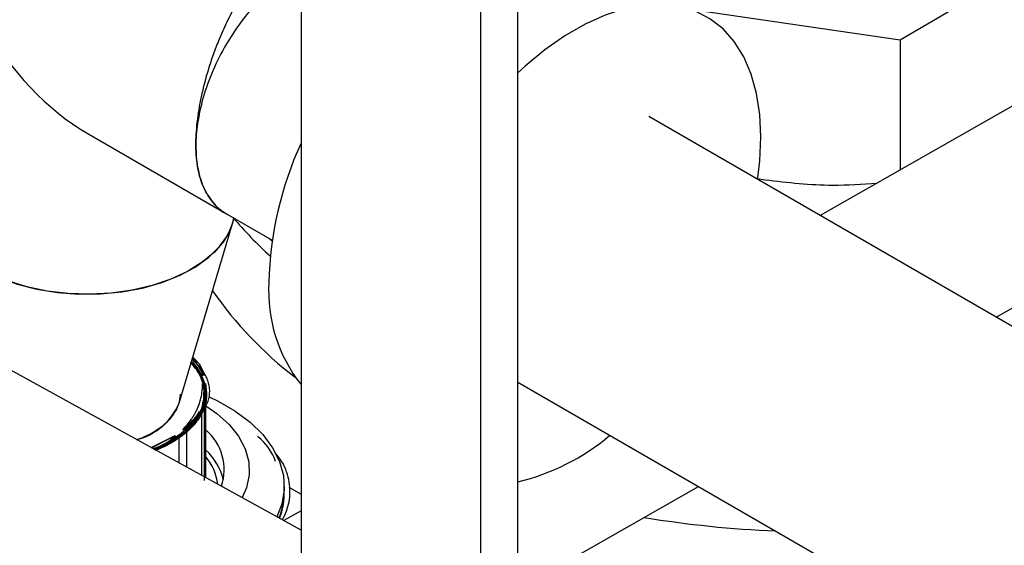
# Model space of a CAD drawing. Header units: millimetres. Extents: x 0 to 841, y 0 to 594.
# Tile 206 of 256: x 702.96 to 707.45, y 361.65 to 364.05. Entities that reach past the tile are written whole.
import ezdxf

# ---------------------------------------------------------------- set-up
doc = ezdxf.new("R2010")
doc.units = ezdxf.units.MM
doc.layers.add('TRAIT-FORT', color=4, linetype='Continuous', lineweight=25)

msp = doc.modelspace()

# ---------------------------------------------------------------- linework, layer by layer
at = {"layer": 'TRAIT-FORT', "color": 4, "linetype": 'Continuous', "lineweight": 25}
for p, q in [((704.2397, 370.596), (704.2397, 342.7846)), ((704.2397, 361.7223), (688.2592, 370.5117)), ((705.0599, 342.3111), (705.0599, 370.1225)), ((705.2298, 342.7083), (705.2298, 370.094)), ((714.5682, 367.6845), (706.6092, 363.1571)), ((707.4122, 362.6936), (711.9061, 365.2498)), ((706.9733, 363.9574), (707.2937, 364.1469)), ((706.036, 364.0954), (706.9733, 363.9574)), ((706.9733, 363.9574), (706.9733, 363.3642)), ((708.5986, 362.0087), (705.8269, 363.6087)), ((703.2633, 363.5322), (703.8994, 363.165)), ((703.2633, 363.5322), (703.8994, 363.165)), ((706.3137, 363.3277), (706.3579, 363.3196)), ((703.8994, 363.165), (704.108, 363.0446)), ((703.6831, 362.3008), (703.9275, 363.1207)), ((704.0961, 363.0514), (704.1074, 363.0407)), ((703.7854, 362.4234), (703.7408, 362.489)), ((703.787, 362.4243), (703.742, 362.4893)), ((703.7986, 362.3366), (703.794, 362.3903)), ((703.7983, 362.3568), (703.794, 362.3903)), ((703.7964, 362.3785), (703.794, 362.3903)), ((703.7957, 362.3117), (703.7973, 362.3905)), ((703.8006, 362.3762), (703.7992, 362.3907)), ((705.2298, 362.3969), (707.9247, 360.8412)), ((703.7935, 362.2943), (703.8028, 362.3349)), ((703.7966, 362.3149), (703.7971, 362.3273)), ((703.7686, 362.2398), (703.7938, 362.294)), ((703.7751, 362.2516), (703.7938, 362.294)), ((703.7774, 362.2556), (703.7938, 362.294)), ((703.7817, 362.2615), (703.7938, 362.3048)), ((703.7829, 362.2658), (703.7938, 362.294)), ((703.7831, 362.2613), (703.794, 362.3007)), ((703.7837, 362.2612), (703.799, 362.2936)), ((703.7894, 362.2844), (703.7938, 362.294)), ((703.7938, 362.294), (703.7969, 362.3131)), ((703.7938, 362.294), (703.7956, 362.3072)), ((703.7938, 362.294), (703.7947, 362.3015)), ((703.799, 361.9479), (703.799, 362.281)), ((703.8057, 361.9969), (703.8057, 362.2922)), ((703.8057, 361.9969), (703.8057, 362.2922)), ((703.8057, 361.9969), (703.8057, 362.2922)), ((703.8057, 361.9969), (703.8057, 362.2922)), ((703.8057, 361.9969), (703.8057, 362.2922)), ((703.8057, 361.9969), (703.8057, 362.2922)), ((703.8057, 361.9969), (703.8057, 362.2922)), ((703.8057, 361.9969), (703.8057, 362.2922)), ((703.8057, 361.9969), (703.8057, 362.2922)), ((703.8057, 361.9969), (703.8057, 362.2922)), ((703.8057, 361.9969), (703.8057, 362.2922)), ((703.8057, 361.9969), (703.8057, 362.2922)), ((703.8057, 361.9969), (703.8057, 362.2922)), ((703.8057, 361.9969), (703.8057, 362.2922)), ((703.7721, 362.2464), (703.777, 362.2571)), ((703.7868, 362.2607), (703.7894, 362.2689)), ((703.7868, 361.9714), (703.7868, 362.2524)), ((703.7137, 362.1737), (703.7599, 362.226)), ((703.7137, 362.1737), (703.7587, 362.2229)), ((703.5551, 362.0988), (703.6653, 362.1539)), ((703.5584, 362.0971), (703.6645, 362.154)), ((703.5697, 362.0908), (703.6811, 362.1461)), ((703.6839, 362.1449), (703.6798, 362.1468)), ((703.6811, 362.1461), (703.6813, 362.1462)), ((703.6839, 362.028), (703.6839, 362.1449)), ((703.7182, 362.172), (703.7137, 362.1737)), ((703.7182, 362.0092), (703.7182, 362.172)), ((703.8057, 361.961), (703.8057, 361.9969)), ((703.8057, 361.961), (703.8057, 361.9969)), ((703.8057, 361.961), (703.8057, 361.9969)), ((703.8057, 361.961), (703.8057, 361.9969)), ((703.8057, 361.961), (703.8057, 361.9969)), ((703.8057, 361.961), (703.8057, 361.9969)), ((703.8057, 361.961), (703.8057, 361.9969)), ((703.8057, 361.961), (703.8057, 361.9969)), ((703.8057, 361.961), (703.8057, 361.9969)), ((703.8057, 361.961), (703.8057, 361.9969)), ((703.8057, 361.961), (703.8057, 361.9969)), ((703.8057, 361.961), (703.8057, 361.9969)), ((703.8057, 361.961), (703.8057, 361.9969)), ((703.8057, 361.961), (703.8057, 361.9969)), ((703.8057, 361.961), (703.8057, 361.9969)), ((704.1629, 361.8888), (704.1629, 361.922)), ((705.2298, 361.4521), (706.0542, 361.9211)), ((704.1846, 361.9175), (704.2397, 361.8857)), ((704.2397, 361.8093), (704.1619, 361.7651))]:
    msp.add_line(p, q, dxfattribs=at)
at = {"layer": 'TRAIT-FORT', "color": 4, "linetype": 'Continuous', "lineweight": 25, "flags": 128}
for points in [[(706.3243, 363.3279), (706.3335, 363.406), (706.3385, 363.5149), (706.3335, 363.6179), (706.3186, 363.714), (706.2941, 363.8021), (706.2601, 363.881), (706.217, 363.9499), (706.1655, 364.0079), (706.106, 364.0545), (706.0393, 364.0889), (705.9661, 364.1109), (705.8874, 364.1202), (705.804, 364.1166), (705.717, 364.1002), (705.6272, 364.0712), (705.5359, 364.0299), (705.444, 363.9769), (705.3527, 363.9127), (705.263, 363.8381), (705.2298, 363.8075)], [(703.9334, 363.1453), (703.9183, 363.0952), (703.8883, 363.0411), (703.8449, 362.9901), (703.7891, 362.9433), (703.7221, 362.9017), (703.6453, 362.8662), (703.5604, 362.8375), (703.4692, 362.8162), (703.3735, 362.8029), (703.2756, 362.7977), (703.1773, 362.8008), (703.0809, 362.8121), (702.9884, 362.8314), (702.9017, 362.8583), (702.8227, 362.8922), (702.7531, 362.9324), (702.6944, 362.978), (702.6479, 363.028), (702.6144, 363.0814), (702.5948, 363.1371), (702.5892, 363.1867)], [(702.7867, 362.9116), (702.8611, 362.8745), (702.9442, 362.844), (703.034, 362.8208), (703.1287, 362.8054), (703.2263, 362.7982), (703.3247, 362.7992), (703.4218, 362.8085), (703.5155, 362.8259), (703.6038, 362.8509), (703.6849, 362.8831), (703.7569, 362.9218), (703.8185, 362.9661), (703.8682, 363.0151), (703.905, 363.0678), (703.9282, 363.123), (703.9334, 363.1453)], [(703.8201, 362.3299), (703.8582, 362.3116), (703.9381, 362.2655), (704.0073, 362.2139), (704.0648, 362.1578), (704.1097, 362.0979), (704.1412, 362.0353), (704.1589, 361.9709), (704.1624, 361.9057), (704.1518, 361.8408), (704.1299, 361.7827)], [(703.8057, 362.2882), (703.8549, 362.2543), (703.9112, 362.2042), (703.9549, 362.1501), (703.9851, 362.0931), (704.0013, 362.0341), (704.0031, 361.9745), (703.9905, 361.9153), (703.9709, 361.8702)], [(704.1415, 361.7763), (704.1587, 361.8391), (704.1627, 361.8999)], [(704.1415, 361.7763), (704.158, 361.8349), (704.1627, 361.8995)], [(704.1415, 361.7763), (704.1584, 361.837), (704.1629, 361.8926)], [(704.1415, 361.7763), (704.1576, 361.8327), (704.1629, 361.8888)]]:
    msp.add_lwpolyline(points, dxfattribs=at)
at = {"layer": 'TRAIT-FORT', "color": 4, "linetype": 'Continuous', "lineweight": 25}
for centre, radius, start, end in [((705.7175, 362.8114), 1.6251, 155.4165, 178.5742), ((705.3131, 364.3152), 1.8104, 220.162, 227.8819), ((704.7779, 362.8114), 0.6862, 176.6215, 218.3402), ((705.2784, 363.8132), 1.7547, 214.7145, 232.5942), ((703.5504, 362.3106), 0.2624, 25.5218, 44.2056), ((703.5479, 362.3108), 0.2596, 25.5551, 42.7307), ((703.554, 362.3147), 0.2524, 25.3507, 41.6446), ((703.5707, 362.3246), 0.2379, 16.1295, 43.5082), ((703.5984, 362.3372), 0.2027, 15.1908, 24.9991), ((703.6158, 362.342), 0.1898, 357.852, 25.4727), ((703.6188, 362.3428), 0.1868, 344.7287, 25.6458), ((703.6187, 362.3423), 0.1869, 334.1087, 15.0042), ((703.6188, 362.3426), 0.1815, 344.5023, 15.2399), ((703.4171, 362.4141), 0.2891, 284.6674, 336.9278), ((703.5505, 362.369), 0.2545, 309.8794, 342.8772), ((703.5611, 362.3632), 0.2474, 309.3988, 347.4233), ((703.5604, 362.3639), 0.2484, 309.4381, 346.6823), ((703.5534, 362.3692), 0.257, 309.8794, 342.8772), ((703.5117, 362.3987), 0.3028, 303.7076, 333.0634), ((703.5142, 362.3993), 0.3058, 303.7076, 333.0634), ((703.3924, 362.5497), 0.4946, 291.3894, 310.5176), ((703.3734, 362.5874), 0.5367, 291.8078, 304.8141), ((703.3939, 362.5513), 0.499, 291.4824, 310.5223), ((703.3747, 362.5894), 0.5415, 291.8973, 304.8173), ((703.6489, 361.997), 0.2399, 341.7726, 49.1991), ((704.9879, 362.9404), 1.0271, 283.6224, 310.0977), ((703.6237, 361.904), 0.2373, 6.6497, 40.0948), ((703.6131, 361.8831), 0.2807, 14.0444, 46.6655), ((703.6232, 361.9969), 0.1825, 349.2231, 359.9812), ((703.8489, 361.89), 0.3139, 338.7658, 2.1233), ((703.8483, 361.8901), 0.3146, 338.7887, 1.9179), ((703.8541, 361.8891), 0.3087, 338.5661, 1.8634), ((703.8479, 361.8904), 0.315, 338.7703, 359.4045), ((703.8463, 361.8908), 0.3166, 338.8143, 358.7906), ((703.8465, 361.8908), 0.3165, 338.7985, 358.0144), ((706.6213, 366.7569), 5.0435, 260.6942, 267.5523)]:
    msp.add_arc(centre, radius, start, end, dxfattribs=at)
msp.add_ellipse((703.2632, 364.3105), major_axis=(-0.4766, 0.8255), ratio=0.577335, start_param=1.570756, end_param=2.356235, dxfattribs=at)
for points, knots in [([(703.8994, 363.165), (703.8994, 363.165), (703.8753, 363.1739), (703.8385, 363.2125), (703.793, 363.2804), (703.7659, 363.3692), (703.7572, 363.4699), (703.7642, 363.5807), (703.7837, 363.7002), (703.8111, 363.8056), (703.8401, 363.8925), (703.8679, 363.9648), (703.9023, 364.0421), (703.9435, 364.121), (703.9842, 364.188), (704.0225, 364.2431), (704.0504, 364.2786), (704.0703, 364.3018), (704.0827, 364.3157), (704.099, 364.3331), (704.1138, 364.3478), (704.1247, 364.3578), (704.1275, 364.3604), (704.1282, 364.361), (704.1284, 364.3612), (704.1285, 364.3613), (704.1285, 364.3613), (704.1285, 364.3613)], [0, 0, 0, 0, 0.000034, 0.082629, 0.165224, 0.247819, 0.330414, 0.409047, 0.488468, 0.571976, 0.615493, 0.660172, 0.717151, 0.775498, 0.832674, 0.875208, 0.917642, 0.932811, 0.945614, 0.961304, 0.990063, 0.997384, 0.999281, 0.999787, 0.99993, 0.999974, 1, 1, 1, 1]), ([(704.2364, 364.2847), (704.2074, 364.2671), (704.1477, 364.2308), (704.0588, 364.1515), (703.9733, 364.054), (703.897, 363.9405), (703.835, 363.8185), (703.7908, 363.6956), (703.7653, 363.579), (703.7571, 363.4719), (703.7654, 363.3741), (703.7906, 363.2857), (703.8361, 363.215), (703.874, 363.1741), (703.8994, 363.165), (703.8994, 363.165)], [0, 0, 0, 0, 0.077943, 0.160175, 0.2455, 0.332443, 0.41938, 0.504688, 0.586897, 0.664814, 0.742915, 0.825695, 0.911916, 0.999966, 1, 1, 1, 1]), ([(706.3579, 363.3196), (706.4611, 363.3078), (706.6339, 363.2881), (706.8011, 363.2998), (706.8684, 363.3046)], [0, 0, 0, 0, 0.597498, 1, 1, 1, 1]), ([(703.7951, 362.4255), (703.7854, 362.4471), (703.7729, 362.4747), (703.7491, 362.4994), (703.7439, 362.5048)], [0, 0, 0, 0, 0.7829451, 1, 1, 1, 1]), ([(703.7982, 362.4267), (703.7977, 362.4291), (703.794, 362.4467), (703.7811, 362.4764), (703.7567, 362.5005), (703.7458, 362.5112)], [0, 0, 0, 0, 0.078425, 0.589063, 1, 1, 1, 1]), ([(703.7821, 362.4228), (703.7737, 362.4403), (703.7626, 362.4634), (703.74, 362.4832), (703.7345, 362.4879)], [0, 0, 0, 0, 0.758757, 1, 1, 1, 1]), ([(703.7821, 362.4228), (703.7745, 362.4382), (703.7635, 362.4605), (703.7428, 362.4802), (703.7364, 362.4862)], [0, 0, 0, 0, 0.6913133, 1, 1, 1, 1]), ([(703.7805, 362.4233), (703.7785, 362.4277), (703.7684, 362.4494), (703.7507, 362.4695), (703.7365, 362.4856)], [0, 0, 0, 0, 0.198968, 1, 1, 1, 1]), ([(703.7821, 362.4228), (703.775, 362.4371), (703.7641, 362.4591), (703.7439, 362.4788), (703.7367, 362.4858)], [0, 0, 0, 0, 0.645086, 1, 1, 1, 1]), ([(703.7821, 362.4228), (703.7744, 362.4379), (703.7629, 362.4602), (703.7432, 362.4805), (703.7368, 362.4871)], [0, 0, 0, 0, 0.673996, 1, 1, 1, 1]), ([(703.7861, 362.4234), (703.7775, 362.4393), (703.7652, 362.462), (703.7437, 362.4822), (703.7373, 362.4882)], [0, 0, 0, 0, 0.702192, 1, 1, 1, 1]), ([(703.7821, 362.4228), (703.7758, 362.4356), (703.765, 362.4574), (703.7454, 362.477), (703.7373, 362.4851)], [0, 0, 0, 0, 0.5862074, 1, 1, 1, 1]), ([(703.7872, 362.4236), (703.7804, 362.4367), (703.7678, 362.4609), (703.7472, 362.4832), (703.7377, 362.4934)], [0, 0, 0, 0, 0.540155, 1, 1, 1, 1]), ([(703.7821, 362.4228), (703.7772, 362.4325), (703.7662, 362.4545), (703.7479, 362.4748), (703.7377, 362.4863)], [0, 0, 0, 0, 0.439317, 1, 1, 1, 1]), ([(703.7821, 362.4228), (703.7811, 362.4248), (703.7706, 362.4466), (703.7585, 362.4694), (703.7384, 362.487), (703.7379, 362.4874)], [0, 0, 0, 0, 0.089405, 0.978638, 1, 1, 1, 1]), ([(703.7872, 362.4236), (703.7791, 362.4404), (703.7678, 362.4639), (703.7446, 362.4842), (703.738, 362.49)], [0, 0, 0, 0, 0.713867, 1, 1, 1, 1]), ([(703.7821, 362.4228), (703.7765, 362.434), (703.766, 362.4555), (703.747, 362.4749), (703.738, 362.4841)], [0, 0, 0, 0, 0.524255, 1, 1, 1, 1]), ([(703.7821, 362.4228), (703.7731, 362.441), (703.7624, 362.463), (703.7417, 362.4822), (703.7381, 362.4855)], [0, 0, 0, 0, 0.827485, 1, 1, 1, 1]), ([(703.7872, 362.4236), (703.7816, 362.4355), (703.7709, 362.4582), (703.7486, 362.4778), (703.7382, 362.4871)], [0, 0, 0, 0, 0.5276348, 1, 1, 1, 1]), ([(703.7821, 362.4228), (703.7758, 362.4351), (703.7645, 362.457), (703.7463, 362.4773), (703.7383, 362.4863)], [0, 0, 0, 0, 0.5599, 1, 1, 1, 1]), ([(703.7872, 362.4236), (703.7817, 362.4353), (703.7711, 362.4577), (703.7491, 362.4771), (703.7386, 362.4865)], [0, 0, 0, 0, 0.521324, 1, 1, 1, 1]), ([(703.794, 362.3903), (703.7868, 362.4117), (703.7759, 362.4442), (703.7483, 362.4731), (703.7389, 362.4829)], [0, 0, 0, 0, 0.658569, 1, 1, 1, 1]), ([(703.7833, 362.423), (703.7831, 362.4235), (703.7737, 362.4445), (703.7561, 362.4639), (703.7389, 362.4829)], [0, 0, 0, 0, 0.021462, 1, 1, 1, 1]), ([(703.7872, 362.4236), (703.7795, 362.4385), (703.7674, 362.4619), (703.747, 362.4831), (703.7396, 362.4908)], [0, 0, 0, 0, 0.638698, 1, 1, 1, 1]), ([(703.7872, 362.4236), (703.7794, 362.4386), (703.7674, 362.4619), (703.7469, 362.4831), (703.7397, 362.4906)], [0, 0, 0, 0, 0.645237, 1, 1, 1, 1]), ([(703.7821, 362.4228), (703.7806, 362.4259), (703.7705, 362.447), (703.7542, 362.4668), (703.7403, 362.4837)], [0, 0, 0, 0, 0.148204, 1, 1, 1, 1]), ([(703.786, 362.4234), (703.7769, 362.4416), (703.7655, 362.4644), (703.745, 362.4848), (703.7408, 362.489)], [0, 0, 0, 0, 0.794874, 1, 1, 1, 1]), ([(703.7894, 362.424), (703.7799, 362.4415), (703.7675, 362.4644), (703.7466, 362.4849), (703.7417, 362.4897)], [0, 0, 0, 0, 0.7679939, 1, 1, 1, 1]), ([(703.7992, 362.3907), (703.7933, 362.4071), (703.7816, 362.4396), (703.7592, 362.4723), (703.7434, 362.4879), (703.742, 362.4893)], [0, 0, 0, 0, 0.479987, 0.952617, 1, 1, 1, 1]), ([(703.8042, 362.4271), (703.7981, 362.4379), (703.7834, 362.4637), (703.7578, 362.4866), (703.7429, 362.4999)], [0, 0, 0, 0, 0.417913, 1, 1, 1, 1]), ([(703.7152, 362.1732), (703.7178, 362.1753), (703.7229, 362.1795), (703.7302, 362.186), (703.7372, 362.1926), (703.7495, 362.2048), (703.7653, 362.2233), (703.7815, 362.2487), (703.7935, 362.2747), (703.8018, 362.3017), (703.806, 362.3295), (703.8058, 362.3582), (703.801, 362.3871), (703.7941, 362.4077), (703.7889, 362.4198), (703.7878, 362.4223), (703.7872, 362.4236)], [0, 0, 0, 0, 0.029498, 0.058939, 0.088348, 0.117747, 0.220942, 0.323826, 0.426602, 0.52943, 0.637536, 0.745689, 0.857663, 0.969683, 0.984849, 1, 1, 1, 1]), ([(703.7182, 362.172), (703.7202, 362.1739), (703.7244, 362.1776), (703.7375, 362.1902), (703.7559, 362.2103), (703.7759, 362.2387), (703.7909, 362.2679), (703.804, 362.3068), (703.8074, 362.3456), (703.8018, 362.3833), (703.7955, 362.4037), (703.7902, 362.417), (703.7883, 362.4214), (703.7873, 362.4236)], [0, 0, 0, 0, 0.025295, 0.050634, 0.168069, 0.285548, 0.400754, 0.516004, 0.737791, 0.843005, 0.948267, 0.974163, 1, 1, 1, 1]), ([(703.7182, 362.172), (703.7194, 362.1731), (703.7219, 362.1753), (703.7332, 362.1859), (703.7507, 362.2041), (703.7779, 362.2402), (703.7962, 362.2785), (703.8048, 362.3179), (703.8064, 362.3475), (703.8032, 362.3769), (703.7971, 362.3992), (703.7912, 362.4147), (703.7885, 362.4206), (703.7872, 362.4236)], [0, 0, 0, 0, 0.015143, 0.030301, 0.141774, 0.253294, 0.480057, 0.593544, 0.707077, 0.81855, 0.930069, 0.965064, 1, 1, 1, 1]), ([(703.7182, 362.172), (703.7206, 362.1742), (703.7253, 362.1785), (703.7321, 362.1851), (703.7387, 362.1917), (703.7449, 362.1985), (703.7509, 362.2054), (703.7566, 362.2123), (703.7675, 362.2265), (703.7815, 362.2484), (703.7951, 362.2785), (703.8035, 362.3092), (703.8065, 362.3401), (703.8043, 362.3708), (703.7985, 362.3948), (703.7922, 362.4124), (703.7889, 362.4199), (703.7872, 362.4236)], [0, 0, 0, 0, 0.02929, 0.058547, 0.087789, 0.117033, 0.146297, 0.175599, 0.204956, 0.323458, 0.442006, 0.560507, 0.679055, 0.795267, 0.911523, 0.955805, 1, 1, 1, 1]), ([(703.7925, 362.3901), (703.7918, 362.3929), (703.7902, 362.3983), (703.7874, 362.4065), (703.7844, 362.4146), (703.782, 362.42), (703.7808, 362.4226)], [0, 0, 0, 0, 0.249579, 0.499338, 0.749427, 1, 1, 1, 1]), ([(703.794, 362.3903), (703.7934, 362.3924), (703.7922, 362.3965), (703.7902, 362.4028), (703.7878, 362.4093), (703.7852, 362.4159), (703.7831, 362.4205), (703.7821, 362.4228)], [0, 0, 0, 0, 0.190742, 0.381716, 0.573001, 0.786679, 1, 1, 1, 1]), ([(703.794, 362.3903), (703.7933, 362.3926), (703.792, 362.3973), (703.7894, 362.4051), (703.7862, 362.4136), (703.7835, 362.4197), (703.7821, 362.4228)], [0, 0, 0, 0, 0.214416, 0.42924, 0.714915, 1, 1, 1, 1]), ([(703.794, 362.3903), (703.7936, 362.3918), (703.7927, 362.395), (703.7905, 362.402), (703.7872, 362.4113), (703.7838, 362.419), (703.7821, 362.4228)], [0, 0, 0, 0, 0.142644, 0.285481, 0.643107, 1, 1, 1, 1]), ([(703.794, 362.3903), (703.7932, 362.393), (703.7917, 362.3985), (703.7888, 362.4066), (703.7857, 362.4148), (703.7833, 362.4201), (703.7821, 362.4228)], [0, 0, 0, 0, 0.250261, 0.500228, 0.75008, 1, 1, 1, 1]), ([(703.794, 362.3903), (703.7932, 362.393), (703.7917, 362.3985), (703.7888, 362.4066), (703.7857, 362.4148), (703.7833, 362.4201), (703.7821, 362.4228)], [0, 0, 0, 0, 0.2499, 0.499746, 0.749719, 1, 1, 1, 1]), ([(703.794, 362.3903), (703.7932, 362.393), (703.7917, 362.3985), (703.7889, 362.4066), (703.7857, 362.4147), (703.7833, 362.4201), (703.7821, 362.4228)], [0, 0, 0, 0, 0.249766, 0.4995672, 0.749585, 1, 1, 1, 1]), ([(703.794, 362.3903), (703.7933, 362.3928), (703.7918, 362.3979), (703.7893, 362.4055), (703.7864, 362.4131), (703.7839, 362.4188), (703.7824, 362.4221), (703.7821, 362.4228)], [0, 0, 0, 0, 0.232528, 0.465204, 0.698173, 0.93158, 1, 1, 1, 1]), ([(703.794, 362.3903), (703.7934, 362.3925), (703.7921, 362.3969), (703.7896, 362.4046), (703.7864, 362.4132), (703.7835, 362.4196), (703.7821, 362.4228)], [0, 0, 0, 0, 0.2025887, 0.4055022, 0.7030351, 1, 1, 1, 1]), ([(703.794, 362.3903), (703.7935, 362.3919), (703.7918, 362.3982), (703.7881, 362.4091), (703.7841, 362.4182), (703.7821, 362.4228)], [0, 0, 0, 0, 0.1503474, 0.5756835, 1, 1, 1, 1]), ([(703.794, 362.3903), (703.7938, 362.3908), (703.7923, 362.3965), (703.7888, 362.4074), (703.7843, 362.4177), (703.7821, 362.4228)], [0, 0, 0, 0, 0.045217, 0.523156, 1, 1, 1, 1]), ([(703.7946, 362.3903), (703.7939, 362.3931), (703.7924, 362.3986), (703.7897, 362.4067), (703.7867, 362.4149), (703.7844, 362.4203), (703.7833, 362.423)], [0, 0, 0, 0, 0.2498907, 0.4997395, 0.7497187, 1, 1, 1, 1]), ([(703.784, 362.2646), (703.7884, 362.2725), (703.8037, 362.2999), (703.8076, 362.3494), (703.7992, 362.3947), (703.7882, 362.4187), (703.7861, 362.4234)], [0, 0, 0, 0, 0.153577, 0.536829, 0.909706, 1, 1, 1, 1]), ([(703.7958, 362.3904), (703.7951, 362.3932), (703.7939, 362.3987), (703.7915, 362.407), (703.7887, 362.4152), (703.7865, 362.4206), (703.7854, 362.4234)], [0, 0, 0, 0, 0.251036, 0.501243, 0.7508282, 1, 1, 1, 1]), ([(703.7973, 362.3905), (703.7967, 362.3929), (703.7955, 362.3975), (703.7934, 362.4044), (703.791, 362.4113), (703.7885, 362.4176), (703.7867, 362.4216), (703.786, 362.4234)], [0, 0, 0, 0, 0.209093, 0.418185, 0.627385, 0.836805, 1, 1, 1, 1]), ([(703.7872, 362.2612), (703.7887, 362.2632), (703.7919, 362.2671), (703.7962, 362.2732), (703.8002, 362.2793), (703.8039, 362.2855), (703.8072, 362.2918), (703.8103, 362.2981), (703.8155, 362.3103), (703.821, 362.3288), (703.8237, 362.3541), (703.8215, 362.38), (703.8157, 362.4009), (703.8095, 362.4165), (703.8062, 362.4233), (703.8045, 362.4267)], [0, 0, 0, 0, 0.038653, 0.077254, 0.115836, 0.154435, 0.193085, 0.231823, 0.270681, 0.416089, 0.562995, 0.717458, 0.874391, 0.937049, 1, 1, 1, 1]), ([(703.799, 362.2936), (703.799, 362.2937), (703.8015, 362.3029), (703.8051, 362.3212), (703.8063, 362.3485), (703.8033, 362.3758), (703.7976, 362.3973), (703.7918, 362.4132), (703.7887, 362.4201), (703.7872, 362.4236)], [0, 0, 0, 0, 0.003997, 0.212097, 0.420287, 0.628387, 0.836578, 0.918363, 1, 1, 1, 1]), ([(703.799, 362.2936), (703.7997, 362.2961), (703.801, 362.3011), (703.8025, 362.3086), (703.8038, 362.3162), (703.8047, 362.3238), (703.8054, 362.3313), (703.806, 362.3465), (703.8046, 362.3693), (703.7989, 362.3935), (703.7925, 362.4115), (703.789, 362.4196), (703.7872, 362.4236)], [0, 0, 0, 0, 0.057913, 0.115792, 0.173672, 0.231587, 0.289571, 0.347659, 0.578721, 0.809875, 0.905042, 1, 1, 1, 1]), ([(703.7614, 362.2653), (703.7628, 362.2681), (703.7656, 362.2738), (703.7694, 362.2825), (703.776, 362.2992), (703.7838, 362.3245), (703.7884, 362.3523), (703.7901, 362.3745), (703.79, 362.3853), (703.79, 362.3907)], [0, 0, 0, 0, 0.069974, 0.140284, 0.210963, 0.476445, 0.744736, 0.872283, 1, 1, 1, 1]), ([(703.7817, 362.2615), (703.7829, 362.2642), (703.7853, 362.2695), (703.7885, 362.2775), (703.7913, 362.2855), (703.7937, 362.2936), (703.7958, 362.3017), (703.7988, 362.3164), (703.8011, 362.3378), (703.8001, 362.3607), (703.7975, 362.3782), (703.7956, 362.3863), (703.7946, 362.3903)], [0, 0, 0, 0, 0.063116, 0.126171, 0.189209, 0.252274, 0.31541, 0.378661, 0.59484, 0.810962, 0.90561, 1, 1, 1, 1]), ([(703.7862, 362.2609), (703.7871, 362.2629), (703.7889, 362.267), (703.7914, 362.2731), (703.7963, 362.2867), (703.8016, 362.3077), (703.8035, 362.3314), (703.8026, 362.35), (703.8009, 362.3635), (703.7981, 362.3769), (703.7954, 362.3858), (703.794, 362.3903)], [0, 0, 0, 0, 0.048424, 0.096881, 0.145396, 0.365548, 0.58536, 0.689167, 0.792723, 0.896257, 1, 1, 1, 1]), ([(703.7895, 362.2947), (703.7904, 362.2973), (703.7921, 362.3025), (703.7941, 362.3103), (703.7959, 362.3181), (703.7988, 362.3336), (703.8005, 362.357), (703.7982, 362.3785), (703.7959, 362.3896), (703.7958, 362.3904)], [0, 0, 0, 0, 0.08216, 0.164177, 0.2461, 0.327983, 0.652669, 0.9747, 1, 1, 1, 1]), ([(703.7913, 362.2607), (703.7924, 362.2631), (703.7946, 362.2679), (703.7975, 362.2752), (703.8002, 362.2825), (703.8025, 362.2898), (703.8065, 362.3048), (703.8101, 362.3275), (703.8097, 362.3516), (703.8073, 362.3691), (703.8052, 362.3801), (703.8032, 362.3874), (703.8022, 362.391)], [0, 0, 0, 0, 0.0566, 0.113249, 0.169981, 0.226833, 0.283839, 0.515024, 0.747142, 0.831461, 0.915711, 1, 1, 1, 1]), ([(703.7952, 362.3053), (703.7962, 362.3086), (703.8046, 362.3366), (703.7982, 362.365), (703.7925, 362.3901)], [0, 0, 0, 0, 0.11857, 1, 1, 1, 1]), ([(703.7938, 362.294), (703.7945, 362.2969), (703.796, 362.3027), (703.7977, 362.3113), (703.799, 362.32), (703.8001, 362.331), (703.8006, 362.3442), (703.7998, 362.3596), (703.7977, 362.375), (703.7952, 362.3852), (703.794, 362.3903)], [0, 0, 0, 0, 0.090214, 0.180483, 0.270878, 0.36147, 0.521284, 0.680712, 0.840152, 1, 1, 1, 1]), ([(703.7938, 362.294), (703.7945, 362.2967), (703.7958, 362.3019), (703.7974, 362.3098), (703.7987, 362.3177), (703.7996, 362.3256), (703.8002, 362.3336), (703.8005, 362.3443), (703.8, 362.3579), (703.7979, 362.3741), (703.7953, 362.3849), (703.794, 362.3903)], [0, 0, 0, 0, 0.082241, 0.164429, 0.246621, 0.328869, 0.411228, 0.493753, 0.66275, 0.831343, 1, 1, 1, 1]), ([(703.7938, 362.294), (703.7945, 362.297), (703.796, 362.3028), (703.7978, 362.3116), (703.7991, 362.3204), (703.8, 362.3292), (703.8005, 362.3395), (703.8003, 362.3512), (703.7992, 362.3643), (703.7972, 362.3773), (703.7951, 362.3859), (703.794, 362.3903)], [0, 0, 0, 0, 0.0914, 0.182779, 0.27421, 0.365769, 0.45753, 0.593367, 0.728896, 0.864359, 1, 1, 1, 1]), ([(703.7938, 362.294), (703.7944, 362.2964), (703.7956, 362.3011), (703.7971, 362.3082), (703.7983, 362.3153), (703.7993, 362.3224), (703.8006, 362.3365), (703.8005, 362.3577), (703.7972, 362.3779), (703.7944, 362.3887), (703.794, 362.3903)], [0, 0, 0, 0, 0.073834, 0.147681, 0.221582, 0.295575, 0.3697, 0.660407, 0.951241, 1, 1, 1, 1]), ([(703.7938, 362.294), (703.7945, 362.2967), (703.7958, 362.3019), (703.7974, 362.3098), (703.7987, 362.3177), (703.7996, 362.3256), (703.8004, 362.3356), (703.8005, 362.3478), (703.7995, 362.362), (703.7975, 362.3762), (703.7951, 362.3856), (703.794, 362.3903)], [0, 0, 0, 0, 0.082099, 0.164193, 0.246337, 0.328584, 0.410988, 0.558438, 0.70555, 0.852633, 1, 1, 1, 1]), ([(703.7992, 362.3269), (703.7995, 362.3287), (703.8021, 362.3435), (703.7998, 362.3648), (703.7954, 362.384), (703.794, 362.3903)], [0, 0, 0, 0, 0.08322, 0.702297, 1, 1, 1, 1]), ([(703.7963, 362.3147), (703.7985, 362.3305), (703.8021, 362.3558), (703.7962, 362.3808), (703.794, 362.3903)], [0, 0, 0, 0, 0.624234, 1, 1, 1, 1]), ([(703.7961, 362.313), (703.7982, 362.3246), (703.8029, 362.3504), (703.7971, 362.3761), (703.794, 362.3903)], [0, 0, 0, 0, 0.44966, 1, 1, 1, 1]), ([(703.8035, 362.3278), (703.8045, 362.341), (703.8062, 362.362), (703.8011, 362.3829), (703.7992, 362.3907)], [0, 0, 0, 0, 0.623898, 1, 1, 1, 1]), ([(703.7993, 362.2937), (703.8, 362.2961), (703.8014, 362.301), (703.8031, 362.3082), (703.8046, 362.3155), (703.807, 362.3298), (703.8088, 362.351), (703.8077, 362.3718), (703.8058, 362.3851), (703.8051, 362.3891), (703.8048, 362.3911)], [0, 0, 0, 0, 0.075304, 0.150549, 0.225766, 0.300985, 0.590034, 0.876641, 0.938439, 1, 1, 1, 1]), ([(703.5645, 362.1687), (703.6039, 362.1914), (703.6355, 362.2187), (703.6782, 362.2782), (703.6892, 362.3104), (703.6892, 362.3426)], [0, 0, 0, 0, 0.5, 0.5, 1, 1, 1, 1]), ([(703.7137, 362.1737), (703.7162, 362.1759), (703.7211, 362.1804), (703.7282, 362.1872), (703.7349, 362.1941), (703.7413, 362.2011), (703.7475, 362.2083), (703.759, 362.2226), (703.774, 362.2448), (703.7851, 362.2682), (703.7911, 362.2847), (703.7929, 362.2909), (703.7938, 362.294)], [0, 0, 0, 0, 0.06118, 0.122321, 0.183465, 0.24465, 0.305919, 0.36731, 0.610478, 0.853743, 0.926947, 1, 1, 1, 1]), ([(703.7137, 362.1737), (703.7165, 362.1762), (703.722, 362.1811), (703.7297, 362.1887), (703.7371, 362.1965), (703.7441, 362.2043), (703.7563, 362.2189), (703.7716, 362.2409), (703.7835, 362.2645), (703.7903, 362.2823), (703.7926, 362.2901), (703.7938, 362.294)], [0, 0, 0, 0, 0.067995, 0.135973, 0.203991, 0.272104, 0.340367, 0.578591, 0.816909, 0.908548, 1, 1, 1, 1]), ([(703.7137, 362.1737), (703.7161, 362.1758), (703.7209, 362.1802), (703.7277, 362.1868), (703.7343, 362.1935), (703.7406, 362.2003), (703.7465, 362.2072), (703.7522, 362.2141), (703.7623, 362.2274), (703.7752, 362.2474), (703.7853, 362.2687), (703.7909, 362.2843), (703.7928, 362.2908), (703.7938, 362.294)], [0, 0, 0, 0, 0.0593594, 0.1186397, 0.1778774, 0.2371094, 0.2963723, 0.3557028, 0.4151376, 0.6313559, 0.8476694, 0.9239075, 1, 1, 1, 1]), ([(703.7182, 362.172), (703.7204, 362.174), (703.7249, 362.1781), (703.7381, 362.1908), (703.7561, 362.2106), (703.7722, 362.2334), (703.7826, 362.2519), (703.7892, 362.2656), (703.7948, 362.2795), (703.7976, 362.2889), (703.799, 362.2936)], [0, 0, 0, 0, 0.05526, 0.11062, 0.337942, 0.565354, 0.674102, 0.782641, 0.891199, 1, 1, 1, 1]), ([(703.7614, 362.2277), (703.7722, 362.245), (703.7857, 362.2667), (703.7924, 362.2894), (703.7938, 362.294)], [0, 0, 0, 0, 0.794049, 1, 1, 1, 1]), ([(703.7824, 362.2615), (703.7883, 362.2726), (703.7958, 362.2867), (703.7956, 362.3012), (703.7956, 362.3042)], [0, 0, 0, 0, 0.796116, 1, 1, 1, 1]), ([(703.7938, 362.294), (703.7948, 362.2972), (703.7962, 362.3013), (703.7962, 362.3054), (703.7962, 362.3063)], [0, 0, 0, 0, 0.783703, 1, 1, 1, 1]), ([(703.7938, 362.294), (703.7944, 362.2961), (703.7955, 362.2995), (703.7956, 362.303), (703.7956, 362.3044)], [0, 0, 0, 0, 0.597069, 1, 1, 1, 1]), ([(703.8004, 362.3039), (703.8016, 362.3069), (703.8038, 362.3124), (703.8035, 362.3179), (703.8034, 362.3204)], [0, 0, 0, 0, 0.561488, 1, 1, 1, 1]), ([(703.5728, 362.0891), (703.5966, 362.0991), (703.6495, 362.1213), (703.7142, 362.1668), (703.7615, 362.215), (703.7791, 362.2477), (703.7862, 362.2609)], [0, 0, 0, 0, 0.235631, 0.523672, 0.809534, 1, 1, 1, 1]), ([(703.6798, 362.1468), (703.6816, 362.1481), (703.7062, 362.1658), (703.7443, 362.199), (703.7652, 362.2347), (703.7744, 362.2505)], [0, 0, 0, 0, 0.042441, 0.577627, 1, 1, 1, 1]), ([(703.6839, 362.1449), (703.6842, 362.1451), (703.6947, 362.1525), (703.7141, 362.1677), (703.7396, 362.1919), (703.7617, 362.2179), (703.7753, 362.2387), (703.7831, 362.2531), (703.7856, 362.2582), (703.7868, 362.2607)], [0, 0, 0, 0, 0.0067473, 0.2188419, 0.4310256, 0.6549901, 0.8790454, 0.9395748, 1, 1, 1, 1]), ([(703.6991, 362.1799), (703.7015, 362.1823), (703.7063, 362.1872), (703.7132, 362.1947), (703.7198, 362.2023), (703.7261, 362.21), (703.7322, 362.2179), (703.7391, 362.2274), (703.7466, 362.2388), (703.7545, 362.2519), (703.7591, 362.2608), (703.7614, 362.2653)], [0, 0, 0, 0, 0.090741, 0.181855, 0.273392, 0.365403, 0.457935, 0.551037, 0.699961, 0.849554, 1, 1, 1, 1]), ([(703.6993, 362.1799), (703.7022, 362.1824), (703.7081, 362.1872), (703.7166, 362.1946), (703.7249, 362.2021), (703.7329, 362.2097), (703.7406, 362.2175), (703.7481, 362.2253), (703.757, 362.2352), (703.7671, 362.2471), (703.7743, 362.2565), (703.7778, 362.2612)], [0, 0, 0, 0, 0.094963, 0.190071, 0.285368, 0.380897, 0.476701, 0.57282, 0.669298, 0.834585, 1, 1, 1, 1]), ([(703.7011, 362.1792), (703.7041, 362.1816), (703.7102, 362.1864), (703.7188, 362.1937), (703.727, 362.2011), (703.7349, 362.2086), (703.7424, 362.2162), (703.7509, 362.2255), (703.7602, 362.2365), (703.7698, 362.2494), (703.7753, 362.2581), (703.778, 362.2625)], [0, 0, 0, 0, 0.093915, 0.187284, 0.280175, 0.372656, 0.464798, 0.556672, 0.70578, 0.853447, 1, 1, 1, 1]), ([(703.7064, 362.1765), (703.7087, 362.1786), (703.7132, 362.1827), (703.7198, 362.189), (703.7261, 362.1953), (703.7392, 362.2093), (703.7573, 362.2314), (703.7702, 362.2522), (703.7757, 362.2627), (703.7757, 362.2627)], [0, 0, 0, 0, 0.076958, 0.153828, 0.230645, 0.30744, 0.654967, 0.999161, 1, 1, 1, 1]), ([(703.7137, 362.1736), (703.7186, 362.1781), (703.7452, 362.2024), (703.7618, 362.2297), (703.7753, 362.2519)], [0, 0, 0, 0, 0.185313, 1, 1, 1, 1]), ([(703.7137, 362.1737), (703.7279, 362.1871), (703.7501, 362.2081), (703.7637, 362.2314), (703.7686, 362.2398)], [0, 0, 0, 0, 0.638063, 1, 1, 1, 1]), ([(703.7137, 362.1737), (703.7167, 362.1764), (703.7381, 362.1957), (703.7534, 362.217), (703.7665, 362.2352)], [0, 0, 0, 0, 0.1412935, 1, 1, 1, 1]), ([(703.7138, 362.1738), (703.723, 362.1823), (703.7492, 362.2068), (703.7651, 362.2342), (703.7754, 362.2521)], [0, 0, 0, 0, 0.347926, 1, 1, 1, 1]), ([(703.7148, 362.1734), (703.7153, 362.1737), (703.7352, 362.1911), (703.7597, 362.2146), (703.7717, 362.2401), (703.7744, 362.2458)], [0, 0, 0, 0, 0.016265, 0.77787, 1, 1, 1, 1]), ([(703.7182, 362.172), (703.7209, 362.1745), (703.7263, 362.1793), (703.7339, 362.1868), (703.7412, 362.1944), (703.7482, 362.2022), (703.7548, 362.21), (703.7625, 362.2199), (703.7709, 362.2319), (703.7796, 362.2462), (703.7844, 362.2559), (703.7868, 362.2607)], [0, 0, 0, 0, 0.089242, 0.178376, 0.267473, 0.3566, 0.445827, 0.535224, 0.69028, 0.845084, 1, 1, 1, 1]), ([(703.7182, 362.172), (703.7374, 362.1901), (703.7636, 362.2147), (703.7753, 362.2426), (703.7785, 362.2501)], [0, 0, 0, 0, 0.732576, 1, 1, 1, 1]), ([(703.7196, 362.1714), (703.7218, 362.1733), (703.7261, 362.1769), (703.7323, 362.1826), (703.7449, 362.1945), (703.762, 362.2132), (703.7768, 362.2341), (703.7859, 362.2498), (703.7893, 362.2567), (703.791, 362.2601)], [0, 0, 0, 0, 0.067878, 0.135845, 0.203935, 0.492856, 0.782463, 0.89129, 1, 1, 1, 1]), ([(703.5747, 362.0881), (703.5955, 362.0966), (703.6444, 362.1169), (703.7039, 362.1588), (703.7441, 362.1953), (703.756, 362.2168), (703.7578, 362.2202)], [0, 0, 0, 0, 0.2560417, 0.6052487, 0.9391328, 1, 1, 1, 1]), ([(703.5757, 362.0875), (703.5945, 362.0954), (703.6385, 362.1138), (703.6954, 362.152), (703.7393, 362.1895), (703.7542, 362.2151), (703.7586, 362.2227)], [0, 0, 0, 0, 0.230204, 0.537506, 0.86197, 1, 1, 1, 1]), ([(703.7137, 362.1737), (703.7254, 362.1846), (703.7446, 362.2026), (703.7576, 362.2223), (703.7627, 362.2301)], [0, 0, 0, 0, 0.605941, 1, 1, 1, 1]), ([(703.7137, 362.1737), (703.7157, 362.1754), (703.7344, 362.1922), (703.7482, 362.2106), (703.7605, 362.2272)], [0, 0, 0, 0, 0.1036556, 1, 1, 1, 1]), ([(703.4896, 362.1349), (703.4931, 362.1359), (703.5213, 362.1444), (703.5443, 362.1573), (703.5645, 362.1687)], [0, 0, 0, 0, 0.123057, 1, 1, 1, 1]), ([(703.5642, 362.0938), (703.5795, 362.0993), (703.6213, 362.1142), (703.6562, 362.1343), (703.6783, 362.1471)], [0, 0, 0, 0, 0.36433, 1, 1, 1, 1]), ([(703.5685, 362.0915), (703.5844, 362.099), (703.6218, 362.1168), (703.6511, 362.1391), (703.6679, 362.1519)], [0, 0, 0, 0, 0.425561, 1, 1, 1, 1]), ([(703.5711, 362.09), (703.5861, 362.0972), (703.6219, 362.1143), (703.6542, 362.1355), (703.6722, 362.1487), (703.6735, 362.1496)], [0, 0, 0, 0, 0.400604, 0.956624, 1, 1, 1, 1]), ([(703.5715, 362.0898), (703.5964, 362.1004), (703.6516, 362.1238), (703.6917, 362.156), (703.7137, 362.1737)], [0, 0, 0, 0, 0.45058, 1, 1, 1, 1]), ([(703.5717, 362.0897), (703.5924, 362.0985), (703.6409, 362.119), (703.6855, 362.1494), (703.7092, 362.1697), (703.7137, 362.1737)], [0, 0, 0, 0, 0.37641, 0.879626, 1, 1, 1, 1]), ([(703.5719, 362.0896), (703.5887, 362.0966), (703.6351, 362.116), (703.681, 362.1458), (703.7076, 362.1684), (703.7137, 362.1737)], [0, 0, 0, 0, 0.304556, 0.839089, 1, 1, 1, 1]), ([(703.5719, 362.0896), (703.5884, 362.0965), (703.626, 362.1121), (703.6735, 362.1407), (703.7011, 362.1633), (703.7137, 362.1737)], [0, 0, 0, 0, 0.298076, 0.6784642, 1, 1, 1, 1]), ([(703.572, 362.0896), (703.5872, 362.0959), (703.6314, 362.1142), (703.678, 362.1436), (703.706, 362.1671), (703.7137, 362.1737)], [0, 0, 0, 0, 0.274899, 0.798581, 1, 1, 1, 1]), ([(703.5721, 362.0895), (703.5846, 362.0946), (703.6157, 362.1073), (703.665, 362.1348), (703.696, 362.1596), (703.7137, 362.1737)], [0, 0, 0, 0, 0.225065, 0.558319, 1, 1, 1, 1]), ([(703.5721, 362.0895), (703.5982, 362.1009), (703.6527, 362.1248), (703.6928, 362.1569), (703.7137, 362.1737)], [0, 0, 0, 0, 0.477113, 1, 1, 1, 1]), ([(703.5722, 362.0894), (703.5831, 362.0939), (703.6238, 362.1105), (703.672, 362.1391), (703.7033, 362.165), (703.7138, 362.1738)], [0, 0, 0, 0, 0.196043, 0.730232, 1, 1, 1, 1]), ([(703.5723, 362.0894), (703.581, 362.0929), (703.6212, 362.109), (703.6541, 362.1302), (703.6798, 362.1468)], [0, 0, 0, 0, 0.216726, 1, 1, 1, 1]), ([(703.5723, 362.0894), (703.5854, 362.0948), (703.6253, 362.1113), (703.6579, 362.1325), (703.6798, 362.1468)], [0, 0, 0, 0, 0.329468, 1, 1, 1, 1]), ([(703.5725, 362.0893), (703.6005, 362.1018), (703.6546, 362.126), (703.6945, 362.1582), (703.7137, 362.1737)], [0, 0, 0, 0, 0.517353, 1, 1, 1, 1]), ([(703.5727, 362.0892), (703.5746, 362.09), (703.603, 362.1012), (703.6551, 362.1272), (703.6946, 362.1577), (703.7148, 362.1734)], [0, 0, 0, 0, 0.034758, 0.504436, 1, 1, 1, 1]), ([(703.5746, 362.0881), (703.5921, 362.0956), (703.6315, 362.1125), (703.6625, 362.1345), (703.6798, 362.1468)], [0, 0, 0, 0, 0.442759, 1, 1, 1, 1]), ([(703.5749, 362.088), (703.6084, 362.1027), (703.6634, 362.1268), (703.7028, 362.1593), (703.7182, 362.172)], [0, 0, 0, 0, 0.609977, 1, 1, 1, 1]), ([(703.5749, 362.0879), (703.5894, 362.0935), (703.6305, 362.1093), (703.6629, 362.1309), (703.6839, 362.1449)], [0, 0, 0, 0, 0.35218, 1, 1, 1, 1]), ([(703.576, 362.0874), (703.6009, 362.0984), (703.6531, 362.1215), (703.6962, 362.1527), (703.7166, 362.1706), (703.7182, 362.172)], [0, 0, 0, 0, 0.457947, 0.95778, 1, 1, 1, 1]), ([(703.576, 362.0874), (703.5891, 362.0928), (703.6211, 362.1059), (703.6704, 362.1337), (703.701, 362.1583), (703.7182, 362.172)], [0, 0, 0, 0, 0.2355739, 0.5726259, 1, 1, 1, 1]), ([(703.5763, 362.0872), (703.584, 362.0904), (703.6154, 362.103), (703.6658, 362.1303), (703.7004, 362.1579), (703.7182, 362.172)], [0, 0, 0, 0, 0.138476, 0.559241, 1, 1, 1, 1]), ([(703.5764, 362.0871), (703.5811, 362.089), (703.6114, 362.1011), (703.6626, 362.1279), (703.6995, 362.1572), (703.7182, 362.172)], [0, 0, 0, 0, 0.083202, 0.537699, 1, 1, 1, 1]), ([(703.5764, 362.0872), (703.6004, 362.0979), (703.6513, 362.1207), (703.6949, 362.1517), (703.7159, 362.17), (703.7182, 362.172)], [0, 0, 0, 0, 0.444079, 0.938915, 1, 1, 1, 1]), ([(703.6735, 362.1496), (703.6764, 362.1518), (703.6822, 362.1562), (703.6906, 362.1629), (703.6987, 362.1696), (703.7039, 362.1742), (703.7064, 362.1765)], [0, 0, 0, 0, 0.251103, 0.501384, 0.750973, 1, 1, 1, 1]), ([(703.6813, 362.1462), (703.6845, 362.1483), (703.691, 362.1524), (703.7003, 362.1588), (703.7094, 362.1653), (703.7152, 362.1698), (703.7182, 362.172)], [0, 0, 0, 0, 0.249565, 0.49933, 0.74943, 1, 1, 1, 1]), ([(703.6839, 362.1449), (703.6871, 362.147), (703.6934, 362.1512), (703.7025, 362.1578), (703.7113, 362.1645), (703.7169, 362.1691), (703.7196, 362.1714)], [0, 0, 0, 0, 0.2503677, 0.5003507, 0.7501582, 1, 1, 1, 1]), ([(704.1237, 362.0355), (704.1214, 362.0415), (704.1064, 362.0804), (704.0775, 362.1195), (704.0422, 362.1481), (704.0407, 362.1493)], [0, 0, 0, 0, 0.150423, 0.964613, 1, 1, 1, 1]), ([(704.1536, 361.7697), (704.1552, 361.7722), (704.1655, 361.788), (704.1773, 361.8186), (704.1923, 361.877), (704.1872, 361.9537), (704.1628, 362.0254), (704.1311, 362.0629), (704.1236, 362.0717)], [0, 0, 0, 0, 0.025486, 0.163557, 0.302753, 0.596531, 0.904648, 1, 1, 1, 1]), ([(704.1617, 361.8696), (704.162, 361.8707), (704.1629, 361.874), (704.1622, 361.8772), (704.1617, 361.8793)], [0, 0, 0, 0, 0.3415843, 1, 1, 1, 1]), ([(704.1624, 361.8798), (704.1626, 361.8804), (704.1629, 361.8819), (704.1627, 361.8833), (704.1626, 361.8841)], [0, 0, 0, 0, 0.4569058, 1, 1, 1, 1]), ([(704.1385, 361.778), (704.1439, 361.7881), (704.155, 361.8091), (704.1553, 361.831), (704.1554, 361.8423)], [0, 0, 0, 0, 0.4843402, 1, 1, 1, 1])]:
    msp.add_open_spline(points, degree=3, knots=knots, dxfattribs=at)

doc.saveas('drawing.dxf')
